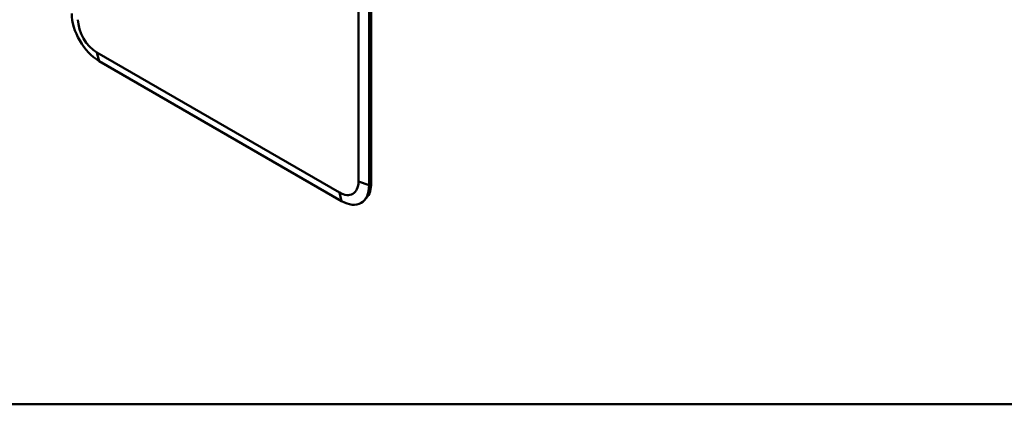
# Model space of a CAD drawing. Header units: millimetres. Extents: x 20 to 833, y 20 to 574.
# Tile 1 of 21: x 178 to 368, y 20 to 94. Entities that reach past the tile are written whole.
import ezdxf

# ---------------------------------------------------------------- set-up
doc = ezdxf.new("R2010")
doc.units = ezdxf.units.MM
doc.header["$LTSCALE"] = 2
for name, color, linetype, lineweight in [('Sichtbare Kanten(DIN)', 7, 'Continuous', 50), ('Sichtbare tangentiale Kanten(DIN)', 7, 'Continuous', 50), ('Skizziergeometrie(DIN)', 7, 'Continuous', 50)]:
    doc.layers.add(name, color=color, linetype=linetype, lineweight=lineweight)

# ---------------------------------------------------------------- blocks, each defined once
blk = doc.blocks.new('Ränder Standardrahmen')
at = {"layer": 'Skizziergeometrie(DIN)', "flags": 128}
blk.add_lwpolyline([(10, 10), (10, 287), (410, 287), (410, 10), (10, 10)], dxfattribs=at)

msp = doc.modelspace()

# ---------------------------------------------------------------- linework, layer by layer
at = {"layer": 'Sichtbare Kanten(DIN)'}
for p, q in [((243.237, 131.07), (243.237, 63.138)), ((245.307, 130.369), (245.307, 62.436)), ((245.712, 130.767), (245.712, 62.835)), ((239.559, 61.014), (192.608, 88.122)), ((239.987, 59.365), (193.035, 86.472)), ((244.807, 59.98), (244.377, 59.503))]:
    msp.add_line(p, q, dxfattribs=at)
for centre, major_axis, start_param, end_param in [((193.035, 92.615), (-3.762, 6.516), 0.7853982, 2.3561945), ((192.608, 92.369), (-2.601, 4.504), 0.7853982, 2.3561945), ((239.559, 65.261), (2.601, -4.504), 5.4977871, 7.0685835), ((239.987, 65.508), (3.762, -6.516), 5.4977871, 7.0685835), ((240.534, 65.824), (3.661, -6.341), 0.1851111, 0.7853982)]:
    msp.add_ellipse(centre, major_axis=major_axis, ratio=0.5773503, start_param=start_param, end_param=end_param, dxfattribs=at)
at = {"layer": 'Sichtbare tangentiale Kanten(DIN)'}
for p, q in [((193.035, 86.472), (192.608, 88.122)), ((245.307, 62.436), (243.237, 63.138)), ((239.987, 59.365), (239.559, 61.014)), ((245.712, 62.835), (245.307, 62.436))]:
    msp.add_line(p, q, dxfattribs=at)

# ---------------------------------------------------------------- block references
at = {"xscale": 2, "yscale": 2, "zscale": 2}
msp.add_blockref('Ränder Standardrahmen', (0, 0), dxfattribs=at)

doc.saveas('drawing.dxf')
